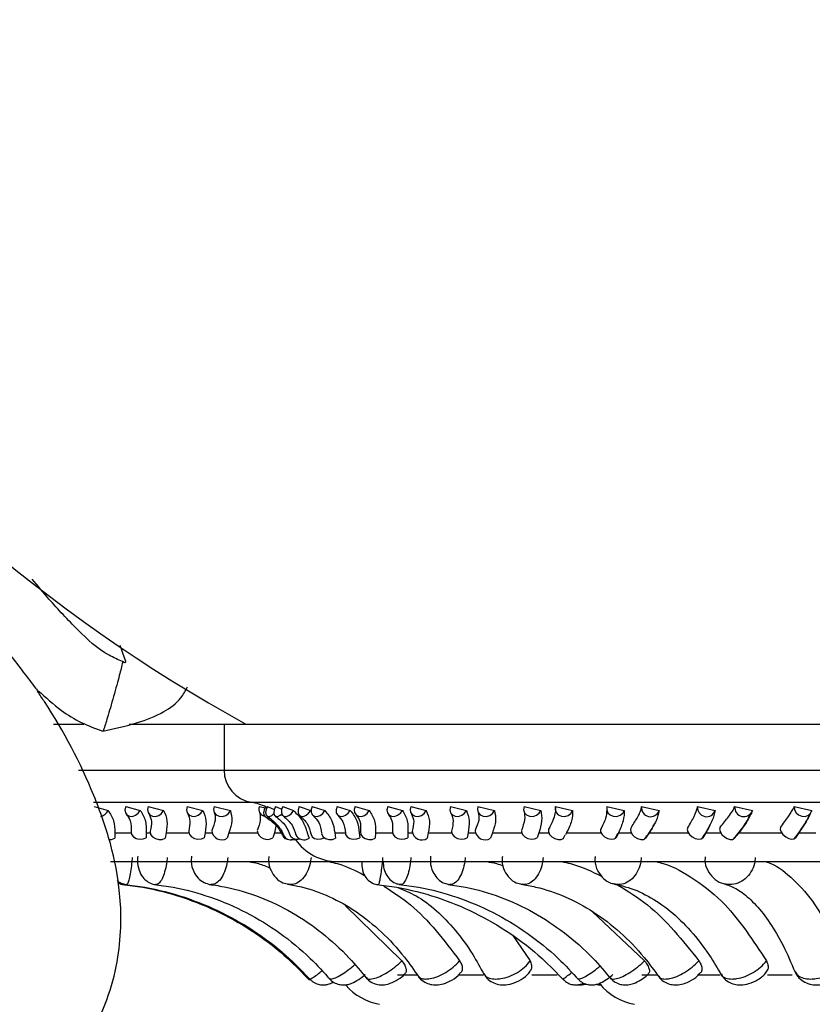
# Model space of a CAD drawing. Header units: millimetres. Extents: x 69 to 135, y 39 to 174.
# Tile 143 of 199: x 94.15 to 96.34, y 118.09 to 120.82. Entities that reach past the tile are written whole.
import ezdxf

# ---------------------------------------------------------------- set-up
doc = ezdxf.new("R2010")
doc.units = ezdxf.units.MM
doc.styles.add('SLDTEXTSTYLE0', font='TXT', dxfattribs={"width": 0.75})
doc.dimstyles.new('SLDDIMSTYLE0', dxfattribs={"dimtxt": 3.5, "dimasz": 3.302, "dimexe": 0, "dimexo": 0.0625, "dimgap": 0.875, "dimtad": 1, "dimdec": 0, "dimlfac": 20, "dimrnd": 1e-09, "dimzin": 12, "dimdsep": 46, "dimtxsty": 'SLDTEXTSTYLE0', "dimsah": 1, "dimcen": 0.09, "dimadec": 0, "dimazin": 3, "dimtfac": 1, "dimtdec": 0, "dimtofl": 0, "dimtmove": 0, "dimatfit": 3, "dimfxl": 0, "dimfrac": 2, "dimtolj": 1, "dimtzin": 12, "dimarcsym": 0})
doc.dimstyles.new('SLDDIMSTYLE1', dxfattribs={"dimtxt": 3.5, "dimasz": 3.302, "dimexe": 0, "dimexo": 0.0625, "dimgap": 0.875, "dimtad": 1, "dimdec": 0, "dimlfac": 20, "dimrnd": 1e-09, "dimzin": 12, "dimdsep": 46, "dimtxsty": 'SLDTEXTSTYLE0', "dimsah": 1, "dimcen": 0.09, "dimadec": 0, "dimazin": 3, "dimtfac": 1, "dimtdec": 0, "dimtmove": 0, "dimatfit": 0, "dimfxl": 0, "dimfrac": 2, "dimtolj": 1, "dimtzin": 12, "dimarcsym": 0})

# ---------------------------------------------------------------- blocks, each defined once
blk = doc.blocks.new('_D')
at = {"color": 7, "linetype": 'Continuous', "lineweight": 18}
for p, q in [((93.4827, 173.872), (135.2794, 173.872)), ((134.2794, 105.8002), (134.2794, 173.872)), ((90.7452, 105.8002), (135.2794, 105.8002))]:
    blk.add_line(p, q, dxfattribs=at)
for points in [[(134.2794, 173.872), (133.7714, 170.57), (134.7874, 170.57)], [(134.2794, 105.8002), (134.7874, 109.1022), (133.7714, 109.1022)]]:
    blk.add_solid(points, dxfattribs=at)
at = {"color": 7, "linetype": 'Continuous', "lineweight": 18, "insert": (129.7677, 135.8804), "char_height": 3.5, "attachment_point": 1, "rotation": 90, "style": 'SLDTEXTSTYLE0'}
blk.add_mtext('1361', dxfattribs=at)
blk = doc.blocks.new('_D_1')
at = {"color": 7, "linetype": 'Continuous', "lineweight": 18}
for p, q in [((92.2732, 128.1922), (124.4905, 128.1922)), ((123.4905, 128.1922), (123.4905, 105.8002)), ((90.7452, 105.8002), (124.4905, 105.8002))]:
    blk.add_line(p, q, dxfattribs=at)
for points in [[(123.4905, 128.1922), (122.9825, 124.8902), (123.9985, 124.8902)], [(123.4905, 105.8002), (123.9985, 109.1022), (122.9825, 109.1022)]]:
    blk.add_solid(points, dxfattribs=at)
at = {"color": 7, "linetype": 'Continuous', "lineweight": 18, "insert": (118.9788, 114.9028), "char_height": 3.5, "attachment_point": 1, "rotation": 90, "style": 'SLDTEXTSTYLE0'}
blk.add_mtext('448', dxfattribs=at)

msp = doc.modelspace()

# ---------------------------------------------------------------- linework, layer by layer
at = {"color": 7, "linetype": 'Continuous', "lineweight": 25}
for p, q in [((94.24033, 118.86784), (94.32458, 118.86784)), ((94.44979, 118.86784), (94.71313, 118.86784)), ((94.71313, 118.86784), (94.71313, 118.7399)), ((94.71313, 118.86784), (98.08879, 118.86784)), ((94.35303, 118.63939), (94.39175, 118.62811)), ((94.44066, 118.63894), (94.48077, 118.62869)), ((94.50285, 118.63939), (94.54531, 118.62811)), ((94.61049, 118.63894), (94.65411, 118.62869)), ((94.68516, 118.63939), (94.73052, 118.62811)), ((94.81071, 118.63894), (94.82655, 118.63543)), ((94.82809, 118.63894), (94.83199, 118.63693)), ((94.83301, 118.63939), (94.85174, 118.63062)), ((94.85509, 118.63894), (94.87284, 118.63194)), ((94.87562, 118.63939), (94.90538, 118.62811)), ((94.92146, 118.63894), (94.95295, 118.62869)), ((94.95722, 118.63939), (94.99205, 118.62811)), ((95.02592, 118.63894), (95.06231, 118.62869)), ((95.0762, 118.63939), (95.11543, 118.62811)), ((95.16643, 118.63894), (95.20702, 118.62869)), ((95.23026, 118.63939), (95.27313, 118.62811)), ((95.34026, 118.63894), (95.38426, 118.62869)), ((95.41639, 118.63939), (95.46206, 118.62811)), ((95.54402, 118.63894), (95.59057, 118.62869)), ((95.63097, 118.63939), (95.67855, 118.62811)), ((95.77374, 118.63894), (95.82194, 118.62869)), ((95.86982, 118.63939), (95.91839, 118.62811)), ((96.02496, 118.63894), (96.07387, 118.62869)), ((96.1283, 118.63939), (96.17691, 118.62811)), ((96.29279, 118.63894), (96.34146, 118.62869)), ((94.85762, 118.58913), (94.85262, 118.56671)), ((94.40996, 118.56671), (94.45537, 118.56671)), ((94.40996, 118.56671), (94.41007, 118.55132)), ((94.49721, 118.56671), (94.49706, 118.5528)), ((94.49721, 118.56671), (94.50812, 118.56671)), ((94.55245, 118.56671), (94.54986, 118.55132)), ((94.55245, 118.56671), (94.61522, 118.56671)), ((94.6602, 118.56671), (94.65795, 118.5528)), ((94.6602, 118.56671), (94.67925, 118.56671)), ((94.72646, 118.56671), (94.72123, 118.55132)), ((94.72646, 118.56671), (94.80538, 118.56671)), ((94.85262, 118.56671), (94.84831, 118.5528)), ((94.85262, 118.56671), (94.87579, 118.56671)), ((94.90789, 118.54878), (94.90991, 118.54888)), ((94.94321, 118.56671), (94.94833, 118.55132)), ((95.01966, 118.56671), (95.04769, 118.56671)), ((95.01966, 118.56671), (95.02212, 118.55132)), ((95.08756, 118.56671), (95.08926, 118.5528)), ((95.13227, 118.56671), (95.13204, 118.55132)), ((95.13227, 118.56671), (95.17991, 118.56671)), ((95.22219, 118.56671), (95.22177, 118.5528)), ((95.22219, 118.56671), (95.23413, 118.56671)), ((95.27887, 118.56671), (95.27594, 118.55132)), ((95.27887, 118.56671), (95.34373, 118.56671)), ((95.38904, 118.56671), (95.38653, 118.5528)), ((95.38904, 118.56671), (95.40908, 118.56671)), ((95.4566, 118.56671), (95.45103, 118.55132)), ((95.4566, 118.56671), (95.53742, 118.56671)), ((95.58488, 118.56671), (95.58032, 118.5528)), ((95.58488, 118.56671), (95.61263, 118.56671)), ((95.65221, 118.55006), (95.65814, 118.56118)), ((95.66199, 118.56671), (95.65887, 118.56078)), ((95.66199, 118.56671), (95.75721, 118.56671)), ((95.79787, 118.55156), (95.80417, 118.56513)), ((95.80589, 118.56671), (95.79937, 118.5528)), ((95.80589, 118.56671), (95.8408, 118.56671)), ((95.89106, 118.56671), (95.88059, 118.55132)), ((95.89106, 118.56671), (95.99882, 118.56671)), ((96.04777, 118.56671), (96.03942, 118.5528)), ((96.04777, 118.56671), (96.08917, 118.56671)), ((96.13933, 118.56671), (96.1267, 118.55132)), ((96.13933, 118.56671), (96.25753, 118.56671)), ((96.30581, 118.56671), (96.29579, 118.5528)), ((96.30581, 118.56671), (96.35289, 118.56671)), ((94.39788, 118.48655), (95.02856, 118.48655)), ((95.02856, 118.48655), (98.7277, 118.48655)), ((95.04813, 118.36495), (95.20556, 118.21186)), ((95.73322, 118.34863), (95.87825, 118.21186)), ((95.51276, 118.28169), (95.56082, 118.21186)), ((95.19373, 118.17274), (95.2479, 118.17274)), ((95.36076, 118.17274), (95.43133, 118.17274)), ((95.56598, 118.17274), (95.63623, 118.17274)), ((95.87064, 118.17274), (95.91475, 118.17274)), ((96.02503, 118.17274), (96.08761, 118.17274)), ((96.21841, 118.17274), (96.28693, 118.17274)), ((95.70495, 118.14563), (95.72251, 118.14658))]:
    msp.add_line(p, q, dxfattribs=at)
at = {"color": 1, "linetype": 'Continuous', "lineweight": 25}
for p, q in [((94.30977, 118.7399), (94.71313, 118.7399)), ((94.71313, 118.7399), (98.08879, 118.7399)), ((94.35101, 118.65112), (94.78837, 118.65112)), ((94.78837, 118.65112), (98.04672, 118.65112))]:
    msp.add_line(p, q, dxfattribs=at)
at = {"color": 7, "linetype": 'Continuous', "lineweight": 25, "flags": 128}
for points in [[(94.42414, 119.08616), (94.43635, 119.05201), (94.43943, 119.04194), (94.43955, 119.0394), (94.43931, 119.03864), (94.43913, 119.03837), (94.4389, 119.03817), (94.43864, 119.03804), (94.43835, 119.03797), (94.43766, 119.03799), (94.43596, 119.0386), (94.43181, 119.04112), (94.43181, 119.04112)], [(94.44066, 118.63894), (94.43838, 118.63027), (94.43946, 118.62217), (94.44375, 118.61585), (94.45061, 118.61227), (94.45899, 118.61196), (94.46765, 118.61497), (94.47529, 118.62084), (94.48077, 118.62869)], [(94.50285, 118.63939), (94.50084, 118.63069), (94.50232, 118.6225), (94.50707, 118.61604), (94.51438, 118.61227), (94.52317, 118.61176), (94.53211, 118.61458), (94.53988, 118.62032), (94.54531, 118.62811)], [(94.61049, 118.63894), (94.60874, 118.63027), (94.61054, 118.62217), (94.61561, 118.61585), (94.62321, 118.61227), (94.63218, 118.61196), (94.64119, 118.61497), (94.64889, 118.62084), (94.65411, 118.62869)], [(94.68516, 118.63939), (94.68368, 118.63069), (94.68583, 118.6225), (94.69128, 118.61604), (94.69923, 118.61227), (94.70848, 118.61176), (94.71766, 118.61458), (94.72539, 118.62032), (94.73052, 118.62811)], [(94.82809, 118.63894), (94.82426, 118.63027), (94.82252, 118.62217), (94.82313, 118.61585), (94.8256, 118.6125)], [(94.83301, 118.63939), (94.82938, 118.63069), (94.82813, 118.6225), (94.82943, 118.61604), (94.83309, 118.61227), (94.83856, 118.61176), (94.84504, 118.61458), (94.85084, 118.61955)], [(94.85509, 118.63894), (94.85156, 118.63027), (94.85054, 118.62217), (94.85217, 118.61585), (94.8562, 118.61227), (94.86203, 118.61196), (94.86879, 118.61497), (94.87288, 118.6182)], [(94.87562, 118.63939), (94.87233, 118.63069), (94.87178, 118.6225), (94.87405, 118.61604), (94.8788, 118.61227), (94.88533, 118.61176), (94.89266, 118.61458), (94.89969, 118.62032), (94.90538, 118.62811)], [(94.92146, 118.63894), (94.91832, 118.63027), (94.91803, 118.62217), (94.92063, 118.61585), (94.92574, 118.61227), (94.93259, 118.61196), (94.94015, 118.61497), (94.9473, 118.62084), (94.95295, 118.62869)], [(94.95722, 118.63939), (94.95432, 118.63069), (94.95448, 118.6225), (94.95768, 118.61604), (94.96343, 118.61227), (94.97088, 118.61176), (94.97892, 118.61458), (94.98635, 118.62032), (94.99205, 118.62811)], [(95.02592, 118.63894), (95.02321, 118.63027), (95.02366, 118.62217), (95.0272, 118.61585), (95.03329, 118.61227), (95.04102, 118.61196), (95.04924, 118.61497), (95.05671, 118.62084), (95.06231, 118.62869)], [(95.0762, 118.63939), (95.07376, 118.63069), (95.07463, 118.6225), (95.07869, 118.61604), (95.08533, 118.61227), (95.09356, 118.61176), (95.10216, 118.61458), (95.10983, 118.62032), (95.11543, 118.62811)], [(95.16643, 118.63894), (95.16421, 118.63027), (95.16539, 118.62217), (95.16979, 118.61585), (95.17674, 118.61227), (95.18521, 118.61196), (95.19392, 118.61497), (95.20158, 118.62084), (95.20702, 118.62869)], [(95.23026, 118.63939), (95.22831, 118.63069), (95.22987, 118.6225), (95.23472, 118.61604), (95.24212, 118.61227), (95.25097, 118.61176), (95.25995, 118.61458), (95.26772, 118.62032), (95.27313, 118.62811)], [(95.34026, 118.63894), (95.33857, 118.63027), (95.34046, 118.62217), (95.34563, 118.61585), (95.35331, 118.61227), (95.36234, 118.61196), (95.37138, 118.61497), (95.37907, 118.62084), (95.38426, 118.62869)], [(95.41639, 118.63939), (95.41498, 118.63069), (95.4172, 118.6225), (95.42274, 118.61604), (95.43075, 118.61227), (95.44005, 118.61176), (95.44925, 118.61458), (95.45697, 118.62032), (95.46206, 118.62811)], [(95.54402, 118.63894), (95.5429, 118.63027), (95.54546, 118.62217), (95.5513, 118.61585), (95.55955, 118.61227), (95.56898, 118.61196), (95.57817, 118.61497), (95.58575, 118.62084), (95.59057, 118.62869)], [(95.63097, 118.63939), (95.63012, 118.63069), (95.63297, 118.6225), (95.63909, 118.61604), (95.64756, 118.61227), (95.65713, 118.61176), (95.66635, 118.61458), (95.67387, 118.62032), (95.67855, 118.62811)], [(95.77374, 118.63894), (95.77322, 118.63027), (95.77639, 118.62217), (95.7828, 118.61585), (95.79147, 118.61227), (95.8011, 118.61196), (95.81027, 118.61497), (95.81758, 118.62084), (95.82194, 118.62869)], [(96.29279, 118.63894), (96.29346, 118.63027), (96.29768, 118.62217), (96.30482, 118.61585), (96.31382, 118.61227), (96.32331, 118.61196), (96.33188, 118.61497), (96.33825, 118.62084), (96.34146, 118.62869)], [(95.61568, 118.58237), (95.61194, 118.57685), (95.6117, 118.56977), (95.61501, 118.56221), (95.62135, 118.55534), (95.62975, 118.55024), (95.63889, 118.54768), (95.64738, 118.54806), (95.6539, 118.55132)], [(95.75889, 118.58088), (95.75583, 118.57555), (95.75635, 118.56885), (95.76036, 118.56182), (95.76726, 118.55555), (95.77597, 118.551), (95.78514, 118.54888), (95.79337, 118.54951), (95.79937, 118.5528)], [(95.84154, 118.58237), (95.83884, 118.57685), (95.83956, 118.56977), (95.84358, 118.56221), (95.85028, 118.55534), (95.85863, 118.55024), (95.86734, 118.54768), (95.87506, 118.54806), (95.88059, 118.55132)], [(95.99815, 118.58088), (95.99618, 118.57555), (95.9977, 118.56885), (96.00245, 118.56182), (96.00971, 118.55555), (96.01835, 118.551), (96.02705, 118.54888), (96.03445, 118.54951), (96.03942, 118.5528)], [(96.08758, 118.58237), (96.08597, 118.57685), (96.08762, 118.56977), (96.09228, 118.56221), (96.09921, 118.55534), (96.10736, 118.55024), (96.11546, 118.54768), (96.12225, 118.54806), (96.1267, 118.55132)], [(96.25453, 118.58088), (96.25371, 118.57555), (96.25618, 118.56885), (96.26158, 118.56182), (96.26906, 118.55555), (96.27748, 118.551), (96.28553, 118.54888), (96.29196, 118.54951), (96.29579, 118.5528)], [(94.39406, 118.54749), (94.40137, 118.54806), (94.41007, 118.55132)], [(94.45534, 118.56822), (94.45667, 118.56182), (94.46161, 118.55555), (94.46943, 118.551), (94.47893, 118.54888), (94.48864, 118.54951), (94.49706, 118.5528)], [(94.50799, 118.5706), (94.50793, 118.56977), (94.50954, 118.56221), (94.51471, 118.55534), (94.52265, 118.55024), (94.53214, 118.54768), (94.5417, 118.54806), (94.54986, 118.55132)], [(94.61498, 118.57036), (94.61495, 118.56885), (94.61717, 118.56182), (94.62285, 118.55555), (94.63113, 118.551), (94.64072, 118.54888), (94.65015, 118.54951), (94.65795, 118.5528)], [(94.89817, 118.5475), (94.90502, 118.54806), (94.90959, 118.54934)], [(94.90415, 118.54789), (94.90562, 118.54768), (94.91084, 118.54754)], [(94.95398, 118.562), (94.95402, 118.56182), (94.9573, 118.55555), (94.96386, 118.551), (94.97269, 118.54888), (94.98242, 118.54951), (94.99063, 118.55232)], [(94.98303, 118.56479), (94.98346, 118.56221), (94.98722, 118.55534), (94.99419, 118.55024), (95.00329, 118.54768), (95.0131, 118.54806), (95.02212, 118.55132)], [(95.04914, 118.56548), (95.04986, 118.56182), (95.05406, 118.55555), (95.06136, 118.551), (95.07062, 118.54888), (95.08043, 118.54951), (95.08926, 118.5528)], [(95.0912, 118.56883), (95.09215, 118.56221), (95.09671, 118.55534), (95.10426, 118.55024), (95.11364, 118.54768), (95.12341, 118.54806), (95.13204, 118.55132)], [(95.17988, 118.56867), (95.18129, 118.56182), (95.18633, 118.55555), (95.19421, 118.551), (95.20374, 118.54888), (95.21342, 118.54951), (95.22177, 118.5528)], [(95.34344, 118.57062), (95.34343, 118.56885), (95.34575, 118.56182), (95.35152, 118.55555), (95.35985, 118.551), (95.36944, 118.54888), (95.37882, 118.54951), (95.38653, 118.5528)], [(95.53661, 118.57238), (95.53683, 118.56885), (95.54004, 118.56182), (95.54643, 118.55555), (95.55503, 118.551), (95.56451, 118.54888), (95.57339, 118.54951), (95.58032, 118.5528)]]:
    msp.add_lwpolyline(points, dxfattribs=at)
at = {"color": 7, "linetype": 'Continuous', "lineweight": 25}
for centre, radius, start, end in [((99.7409, 122.56759), 7.59022, 179.99844, 226.837281), ((96.88179, 122.70561), 4.37867, 192.10164, 241.2195), ((99.74057, 122.56744), 7.44673, 186.656437, 228.025987), ((94.80313, 118.7399), 0.09, 180, 260.56308), ((94.36437, 118.64179), 0.03061, 284.13865, 333.44825), ((94.76385, 118.50361), 0.14954, 63.9821, 80.56308), ((94.82991, 118.63221), 0.02034, 160.68567, 259.90298), ((95.89464, 118.63606), 0.02504, 172.37586, 341.4753), ((96.04994, 118.63631), 0.02511, 173.98683, 342.34999), ((96.15322, 118.63639), 0.0251, 173.1479, 340.72416), ((94.70643, 118.57478), 0.02774, 184.34626, 302.24125), ((94.83286, 118.57688), 0.02861, 189.44847, 302.67935), ((94.88862, 118.56239), 0.01338, 207.87674, 267.57426), ((94.89779, 118.56944), 0.02239, 214.43714, 297.0248), ((94.91486, 118.57062), 0.02214, 213.11469, 288.80419), ((95.02856, 118.63064), 0.1441, 214.56906, 270), ((94.93415, 118.57172), 0.02484, 206.90641, 304.81026), ((95.26089, 118.57383), 0.02708, 186.22498, 303.76546), ((95.43629, 118.57491), 0.02782, 184.13365, 302.01477), ((95.17209, 118.24955), 0.16087, 220.88949, 259.95841), ((95.87842, 118.24955), 0.16087, 218.81189, 259.95841)]:
    msp.add_arc(centre, radius, start, end, dxfattribs=at)
for points, knots in [([(93.77245, 119.5793), (93.77234, 119.57481), (93.77211, 119.56541), (93.77397, 119.54096), (93.78289, 119.51026), (93.8074, 119.467), (93.84921, 119.41748), (93.91518, 119.3362), (93.9872, 119.24023), (94.06642, 119.1321), (94.12699, 119.05088), (94.16877, 118.99601), (94.18798, 118.97101), (94.19469, 118.96218), (94.19669, 118.95948), (94.1968, 118.95926), (94.19682, 118.95921)], [0, 0, 0, 0, 0.03760888, 0.07870658, 0.1163161, 0.16349903, 0.26141546, 0.35996203, 0.55891256, 0.71036598, 0.86210525, 0.9380512, 0.97621041, 0.98957153, 0.99798025, 1, 1, 1, 1]), ([(94.4318, 119.04112), (94.41907, 119.04652), (94.37191, 119.06653), (94.30552, 119.13007), (94.23681, 119.20246), (94.19666, 119.25115), (94.18129, 119.26979)], [0, 0, 0, 0, 0.1207112, 0.4474502, 0.7884919, 1, 1, 1, 1]), ([(94.43178, 119.04112), (94.43179, 119.04036), (94.43181, 119.03864), (94.42847, 119.02447), (94.42284, 119.00265), (94.41563, 118.97592), (94.40691, 118.94461), (94.39792, 118.91327), (94.39005, 118.88664), (94.38325, 118.86447), (94.37899, 118.85177), (94.37708, 118.84681), (94.37722, 118.84814), (94.37723, 118.84817)], [0, 0, 0, 0, 0.0901249, 0.2041823, 0.2944336, 0.3940488, 0.4991121, 0.6041759, 0.7037906, 0.7940428, 0.9081009, 0.9982242, 1, 1, 1, 1]), ([(94.1891, 117.82449), (94.21608, 117.84843), (94.27642, 117.90199), (94.34496, 118.00275), (94.39495, 118.11269), (94.42053, 118.21751), (94.42886, 118.3122), (94.42422, 118.41812), (94.40126, 118.53769), (94.33694, 118.71861), (94.26372, 118.85827), (94.20239, 118.94911), (94.19596, 118.95864)], [0, 0, 0, 0, 0.08594818, 0.19228501, 0.28809677, 0.37333332, 0.44872938, 0.5144915, 0.62613209, 0.7380669, 0.97253691, 1, 1, 1, 1]), ([(94.19816, 118.96031), (94.21906, 118.94144), (94.25573, 118.90833), (94.31636, 118.87026), (94.35678, 118.85554), (94.37721, 118.84809)], [0, 0, 0, 0, 0.395947, 0.6946364, 1, 1, 1, 1]), ([(94.37723, 118.84809), (94.40952, 118.85517), (94.46748, 118.86788), (94.54178, 118.89655), (94.59107, 118.93192), (94.60635, 118.96072), (94.61202, 118.97139)], [0, 0, 0, 0, 0.36037164, 0.64688439, 0.86908235, 1, 1, 1, 1]), ([(94.39175, 118.62811), (94.39777, 118.61895), (94.40989, 118.60048), (94.40994, 118.57802), (94.40996, 118.56671)], [0, 0, 0, 0, 0.4960122, 1, 1, 1, 1]), ([(94.48077, 118.62869), (94.48645, 118.61933), (94.49749, 118.60116), (94.4973, 118.57796), (94.49721, 118.56671)], [0, 0, 0, 0, 0.5150496, 1, 1, 1, 1]), ([(94.54531, 118.62811), (94.54946, 118.61895), (94.55781, 118.60048), (94.55425, 118.57802), (94.55245, 118.56671)], [0, 0, 0, 0, 0.4960104, 1, 1, 1, 1]), ([(94.65411, 118.62869), (94.65793, 118.61933), (94.66534, 118.60116), (94.66188, 118.57796), (94.6602, 118.56671)], [0, 0, 0, 0, 0.5150488, 1, 1, 1, 1]), ([(94.73052, 118.62811), (94.73272, 118.61895), (94.73715, 118.60048), (94.73004, 118.57802), (94.72646, 118.56671)], [0, 0, 0, 0, 0.4960109, 1, 1, 1, 1]), ([(94.90538, 118.62811), (94.91456, 118.61895), (94.93306, 118.60048), (94.93981, 118.57802), (94.94321, 118.56671)], [0, 0, 0, 0, 0.4960101, 1, 1, 1, 1]), ([(94.99205, 118.62811), (94.99961, 118.61895), (95.01484, 118.60048), (95.01804, 118.57802), (95.01966, 118.56671)], [0, 0, 0, 0, 0.4960037, 1, 1, 1, 1]), ([(95.06231, 118.62869), (95.06955, 118.61933), (95.08359, 118.60116), (95.08627, 118.57796), (95.08756, 118.56671)], [0, 0, 0, 0, 0.5150502, 1, 1, 1, 1]), ([(95.11543, 118.62811), (95.12122, 118.61895), (95.13289, 118.60048), (95.13248, 118.57802), (95.13227, 118.56671)], [0, 0, 0, 0, 0.4960081, 1, 1, 1, 1]), ([(95.20702, 118.62869), (95.21248, 118.61933), (95.22308, 118.60116), (95.22248, 118.57796), (95.22219, 118.56671)], [0, 0, 0, 0, 0.5150563, 1, 1, 1, 1]), ([(95.27313, 118.62811), (95.27703, 118.61895), (95.28491, 118.60048), (95.28089, 118.57802), (95.27887, 118.56671)], [0, 0, 0, 0, 0.4960083, 1, 1, 1, 1]), ([(95.38426, 118.62869), (95.38784, 118.61933), (95.39478, 118.60116), (95.39092, 118.57796), (95.38904, 118.56671)], [0, 0, 0, 0, 0.5150442, 1, 1, 1, 1]), ([(95.46206, 118.62811), (95.464, 118.61895), (95.46793, 118.60048), (95.4604, 118.57802), (95.4566, 118.56671)], [0, 0, 0, 0, 0.4960109, 1, 1, 1, 1]), ([(95.59057, 118.62869), (95.5922, 118.61933), (95.59536, 118.60116), (95.5883, 118.57796), (95.58488, 118.56671)], [0, 0, 0, 0, 0.5150631, 1, 1, 1, 1]), ([(95.61568, 118.58237), (95.6204, 118.59207), (95.62802, 118.60772), (95.63281, 118.62672), (95.63159, 118.63513), (95.63097, 118.63939)], [0, 0, 0, 0, 0.4459211, 0.7192372, 1, 1, 1, 1]), ([(95.67855, 118.62811), (95.6785, 118.61895), (95.67841, 118.60048), (95.66749, 118.57802), (95.66199, 118.56671)], [0, 0, 0, 0, 0.4960195, 1, 1, 1, 1]), ([(95.77331, 118.62969), (95.77291, 118.62228), (95.77208, 118.60714), (95.76118, 118.58519), (95.75562, 118.57398)], [0, 0, 0, 0, 0.489482, 1, 1, 1, 1]), ([(95.82194, 118.62869), (95.82159, 118.61933), (95.8209, 118.60116), (95.81079, 118.57796), (95.80589, 118.56671)], [0, 0, 0, 0, 0.5150406, 1, 1, 1, 1]), ([(95.84154, 118.58237), (95.848, 118.59207), (95.85842, 118.60772), (95.86766, 118.62672), (95.8691, 118.63513), (95.86982, 118.63939)], [0, 0, 0, 0, 0.4459317, 0.7192385, 1, 1, 1, 1]), ([(95.91839, 118.62811), (95.91635, 118.61895), (95.91224, 118.60048), (95.89815, 118.57802), (95.89106, 118.56671)], [0, 0, 0, 0, 0.4960087, 1, 1, 1, 1]), ([(95.99815, 118.58088), (96.00437, 118.59151), (96.01684, 118.6128), (96.02372, 118.63078), (96.02485, 118.63816), (96.02496, 118.63894)], [0, 0, 0, 0, 0.4711064, 0.9438955, 1, 1, 1, 1]), ([(96.07387, 118.62869), (96.07154, 118.61933), (96.06702, 118.60116), (96.05406, 118.57796), (96.04777, 118.56671)], [0, 0, 0, 0, 0.5150503, 1, 1, 1, 1]), ([(96.08758, 118.58237), (96.09565, 118.59207), (96.10867, 118.60772), (96.12218, 118.62672), (96.12624, 118.63513), (96.1283, 118.63939)], [0, 0, 0, 0, 0.4459341, 0.7192415, 1, 1, 1, 1]), ([(96.17691, 118.62811), (96.17292, 118.61895), (96.16486, 118.60048), (96.14789, 118.57802), (96.13933, 118.56671)], [0, 0, 0, 0, 0.4960248, 1, 1, 1, 1]), ([(96.25453, 118.58088), (96.26228, 118.59151), (96.27781, 118.6128), (96.28891, 118.63078), (96.29242, 118.63816), (96.29279, 118.63894)], [0, 0, 0, 0, 0.4710913, 0.943874, 1, 1, 1, 1]), ([(96.34146, 118.62869), (96.3372, 118.61933), (96.32893, 118.60116), (96.31336, 118.57796), (96.30581, 118.56671)], [0, 0, 0, 0, 0.5150451, 1, 1, 1, 1]), ([(94.44308, 118.61648), (94.44683, 118.61134), (94.45558, 118.59935), (94.45543, 118.57962), (94.45535, 118.56835)], [0, 0, 0, 0, 0.4289169, 1, 1, 1, 1]), ([(94.505, 118.61812), (94.50806, 118.61175), (94.51435, 118.59868), (94.51017, 118.58036), (94.50804, 118.57097)], [0, 0, 0, 0, 0.4872989, 1, 1, 1, 1]), ([(94.61215, 118.61944), (94.61496, 118.61313), (94.6207, 118.60019), (94.61693, 118.58068), (94.615, 118.57068)], [0, 0, 0, 0, 0.4881204, 1, 1, 1, 1]), ([(94.68584, 118.62246), (94.68742, 118.6159), (94.69067, 118.6024), (94.68284, 118.58298), (94.67881, 118.573)], [0, 0, 0, 0, 0.4863896, 1, 1, 1, 1]), ([(94.81106, 118.62404), (94.81248, 118.61735), (94.8154, 118.60366), (94.8083, 118.58302), (94.80467, 118.57245)], [0, 0, 0, 0, 0.4880306, 1, 1, 1, 1]), ([(94.82574, 118.61242), (94.83692, 118.60449), (94.85957, 118.58843), (94.87097, 118.56707), (94.87674, 118.55624)], [0, 0, 0, 0, 0.4933373, 1, 1, 1, 1]), ([(94.8324, 118.61264), (94.84429, 118.60349), (94.86575, 118.58697), (94.87507, 118.56624), (94.87922, 118.55701)], [0, 0, 0, 0, 0.5544151, 1, 1, 1, 1]), ([(94.85481, 118.61299), (94.86545, 118.60432), (94.88461, 118.58869), (94.89264, 118.568), (94.89622, 118.5588)], [0, 0, 0, 0, 0.5550753, 1, 1, 1, 1]), ([(94.87671, 118.61336), (94.88601, 118.60512), (94.90365, 118.58949), (94.90926, 118.57002), (94.91191, 118.56082)], [0, 0, 0, 0, 0.5275992, 1, 1, 1, 1]), ([(94.92272, 118.61382), (94.9303, 118.60685), (94.94618, 118.59227), (94.95128, 118.57254), (94.95394, 118.56224)], [0, 0, 0, 0, 0.4777107, 1, 1, 1, 1]), ([(94.95939, 118.61441), (94.96533, 118.60834), (94.97918, 118.59418), (94.98162, 118.57564), (94.98301, 118.56504)], [0, 0, 0, 0, 0.42836463, 1, 1, 1, 1]), ([(95.0281, 118.61501), (95.03332, 118.60932), (95.04549, 118.59604), (95.0478, 118.57676), (95.04913, 118.56574)], [0, 0, 0, 0, 0.4288466, 1, 1, 1, 1]), ([(95.07879, 118.61593), (95.08282, 118.61062), (95.09222, 118.59822), (95.09156, 118.57938), (95.09118, 118.5686)], [0, 0, 0, 0, 0.4283319, 1, 1, 1, 1]), ([(95.16885, 118.61674), (95.1724, 118.61167), (95.18068, 118.59985), (95.18017, 118.58001), (95.17988, 118.56868)], [0, 0, 0, 0, 0.4289463, 1, 1, 1, 1]), ([(95.23225, 118.61856), (95.23512, 118.61219), (95.241, 118.59913), (95.23639, 118.58071), (95.23402, 118.57126)], [0, 0, 0, 0, 0.487138, 1, 1, 1, 1]), ([(95.34176, 118.61993), (95.34439, 118.6136), (95.34978, 118.60062), (95.34561, 118.58099), (95.34347, 118.57093)], [0, 0, 0, 0, 0.4880452, 1, 1, 1, 1]), ([(95.41689, 118.62312), (95.41829, 118.61649), (95.42116, 118.60287), (95.41285, 118.58327), (95.40859, 118.57321)], [0, 0, 0, 0, 0.4863779, 1, 1, 1, 1]), ([(95.54423, 118.62468), (95.54547, 118.61792), (95.548, 118.60408), (95.54048, 118.58329), (95.53664, 118.57264)], [0, 0, 0, 0, 0.4881174, 1, 1, 1, 1]), ([(96.12436, 118.54903), (96.13515, 118.56208), (96.15687, 118.58832), (96.16721, 118.60887), (96.17241, 118.6192)], [0, 0, 0, 0, 0.496973, 1, 1, 1, 1]), ([(96.29386, 118.55054), (96.30334, 118.56372), (96.32233, 118.59013), (96.33229, 118.60974), (96.33728, 118.61956)], [0, 0, 0, 0, 0.4989621, 1, 1, 1, 1]), ([(95.87839, 118.54949), (95.88698, 118.56072), (95.89814, 118.57529), (95.90399, 118.58911), (95.90534, 118.59229)], [0, 0, 0, 0, 0.7704725, 1, 1, 1, 1]), ([(96.03753, 118.551), (96.04563, 118.56305), (96.05462, 118.57643), (96.05933, 118.58842), (96.0598, 118.58961)], [0, 0, 0, 0, 0.9009101, 1, 1, 1, 1]), ([(94.47364, 118.50163), (94.4733, 118.49735), (94.47221, 118.48395), (94.47582, 118.46398), (94.48589, 118.44324), (94.50175, 118.42968), (94.51519, 118.4232), (94.52254, 118.42342), (94.52353, 118.42345)], [0, 0, 0, 0, 0.1205221, 0.3769013, 0.5963659, 0.7903599, 0.9718943, 1, 1, 1, 1]), ([(94.6227, 118.50137), (94.62221, 118.49631), (94.62081, 118.48178), (94.62706, 118.46044), (94.63975, 118.44079), (94.65641, 118.42758), (94.66955, 118.42475), (94.67581, 118.42341)], [0, 0, 0, 0, 0.1419002, 0.4079728, 0.6187804, 0.8184181, 1, 1, 1, 1]), ([(94.83692, 118.50094), (94.83643, 118.49681), (94.83483, 118.48341), (94.84156, 118.46185), (94.85566, 118.44097), (94.87365, 118.42749), (94.8869, 118.42511), (94.89247, 118.42411)], [0, 0, 0, 0, 0.1167132, 0.3782762, 0.6162264, 0.8386394, 1, 1, 1, 1]), ([(95.28538, 118.50145), (95.2849, 118.49616), (95.28356, 118.48129), (95.28956, 118.46025), (95.3017, 118.44105), (95.31784, 118.42781), (95.33105, 118.42469), (95.33764, 118.42313)], [0, 0, 0, 0, 0.1482903, 0.4172445, 0.6151446, 0.8081945, 1, 1, 1, 1]), ([(95.48402, 118.50106), (95.48353, 118.49671), (95.48197, 118.48307), (95.48862, 118.46148), (95.50245, 118.44083), (95.52021, 118.42744), (95.53341, 118.42501), (95.53911, 118.42396)], [0, 0, 0, 0, 0.1224012, 0.3842205, 0.6178717, 0.8350626, 1, 1, 1, 1]), ([(95.74134, 118.50053), (95.74087, 118.49694), (95.73907, 118.48323), (95.74674, 118.46097), (95.76278, 118.4396), (95.78077, 118.42709), (95.79316, 118.42534), (95.79744, 118.42474)], [0, 0, 0, 0, 0.1026936, 0.3927674, 0.6393983, 0.8754047, 1, 1, 1, 1]), ([(96.04616, 118.49982), (96.04573, 118.4968), (96.04392, 118.48404), (96.0515, 118.46238), (96.0677, 118.4409), (96.08458, 118.42829), (96.09563, 118.42666), (96.09818, 118.42629)], [0, 0, 0, 0, 0.0925319, 0.3900555, 0.6586967, 0.9213153, 1, 1, 1, 1]), ([(94.78071, 118.48655), (94.78988, 118.4851), (94.81053, 118.48183), (94.83018, 118.47363), (94.8411, 118.46907)], [0, 0, 0, 0, 0.4440244, 1, 1, 1, 1]), ([(95.00309, 118.48655), (95.01087, 118.48494), (95.04499, 118.4779), (95.07742, 118.4613), (95.10245, 118.44848)], [0, 0, 0, 0, 0.22815127, 1, 1, 1, 1]), ([(95.09495, 118.48655), (95.09493, 118.48601), (95.09477, 118.481), (95.09495, 118.47451), (95.09573, 118.4653), (95.09865, 118.45395), (95.10581, 118.44067), (95.11921, 118.42922), (95.13207, 118.42315), (95.13905, 118.42336), (95.14006, 118.42339)], [0, 0, 0, 0, 0.0183824, 0.1697663, 0.2860829, 0.3957319, 0.5590366, 0.7723568, 0.9669163, 1, 1, 1, 1]), ([(95.15342, 118.48766), (95.15392, 118.4807), (95.15493, 118.46673), (95.16233, 118.44833), (95.17524, 118.43363), (95.18936, 118.425), (95.19914, 118.42413), (95.20278, 118.42381)], [0, 0, 0, 0, 0.2368239, 0.474851, 0.6793635, 0.8806555, 1, 1, 1, 1]), ([(95.4408, 118.48655), (95.44994, 118.48525), (95.46556, 118.48303), (95.48042, 118.47722), (95.48658, 118.47481)], [0, 0, 0, 0, 0.5852259, 1, 1, 1, 1]), ([(95.6486, 118.48655), (95.65677, 118.48493), (95.69508, 118.47733), (95.7315, 118.45947), (95.76015, 118.44541)], [0, 0, 0, 0, 0.2132549, 1, 1, 1, 1]), ([(95.91033, 118.48655), (95.91689, 118.48488), (95.95361, 118.47556), (96.01881, 118.43889), (96.11963, 118.35853), (96.17906, 118.26759), (96.21548, 118.21186)], [0, 0, 0, 0, 0.0561996, 0.3142387, 0.5797614, 1, 1, 1, 1]), ([(96.21435, 118.48655), (96.21903, 118.48488), (96.24517, 118.47557), (96.29159, 118.4389), (96.36338, 118.35854), (96.40569, 118.26759), (96.43162, 118.21186)], [0, 0, 0, 0, 0.0561659, 0.3142085, 0.5797297, 1, 1, 1, 1]), ([(94.417, 118.43399), (94.4205, 118.43129), (94.428, 118.42548), (94.43744, 118.42412), (94.44248, 118.4234)], [0, 0, 0, 0, 0.46588283, 1, 1, 1, 1]), ([(94.41795, 118.42893), (94.41835, 118.42862), (94.42335, 118.42461), (94.42999, 118.42377), (94.43609, 118.423)], [0, 0, 0, 0, 0.0795927, 1, 1, 1, 1]), ([(94.43128, 118.42347), (94.45008, 118.42104), (94.50628, 118.41377), (94.59806, 118.39007), (94.70331, 118.34743), (94.80144, 118.29016), (94.88402, 118.22624), (94.92978, 118.17829), (94.94941, 118.15771)], [0, 0, 0, 0, 0.09560945, 0.28587104, 0.47624386, 0.66660909, 0.85696289, 1, 1, 1, 1]), ([(94.4376, 118.42347), (94.45632, 118.42104), (94.51229, 118.41378), (94.6037, 118.39009), (94.70853, 118.34745), (94.80627, 118.29019), (94.8885, 118.22628), (94.93406, 118.17836), (94.95359, 118.15782)], [0, 0, 0, 0, 0.0956031, 0.2859159, 0.4763366, 0.6667416, 0.857124, 1, 1, 1, 1]), ([(94.51899, 118.42351), (94.53666, 118.42111), (94.58965, 118.41389), (94.67627, 118.3903), (94.77573, 118.34773), (94.86848, 118.29052), (94.94618, 118.22692), (94.9892, 118.17937), (95.00748, 118.15917)], [0, 0, 0, 0, 0.0955202, 0.2865448, 0.4776102, 0.6685126, 0.8592068, 1, 1, 1, 1]), ([(94.67179, 118.42362), (94.68745, 118.42126), (94.73478, 118.41415), (94.81232, 118.39079), (94.90163, 118.3484), (94.98496, 118.29136), (95.05429, 118.22838), (95.09265, 118.18154), (95.10867, 118.16197)], [0, 0, 0, 0, 0.095355, 0.2880471, 0.4804474, 0.6721247, 0.8630399, 1, 1, 1, 1]), ([(94.88902, 118.42383), (94.90177, 118.42158), (94.94084, 118.4147), (95.0052, 118.39188), (95.07993, 118.34992), (95.14974, 118.29338), (95.20755, 118.23135), (95.23957, 118.18542), (95.25274, 118.16654)], [0, 0, 0, 0, 0.0950982, 0.291192, 0.4855422, 0.6774133, 0.8673806, 1, 1, 1, 1]), ([(95.13524, 118.42347), (95.15407, 118.42104), (95.21036, 118.41377), (95.30228, 118.39007), (95.40768, 118.34742), (95.50596, 118.29016), (95.58867, 118.22622), (95.6345, 118.17826), (95.65417, 118.15768)], [0, 0, 0, 0, 0.0956114, 0.2858542, 0.4762098, 0.6665593, 0.8569026, 1, 1, 1, 1]), ([(95.15547, 118.41879), (95.1807, 118.4026), (95.25962, 118.35198), (95.32268, 118.26859), (95.36557, 118.21186)], [0, 0, 0, 0, 0.3197932, 1, 1, 1, 1]), ([(95.19444, 118.41445), (95.21144, 118.40779), (95.24703, 118.39383), (95.30099, 118.35352), (95.35383, 118.29881), (95.39823, 118.23785), (95.42311, 118.19238), (95.4335, 118.17338)], [0, 0, 0, 0, 0.2021398, 0.4233163, 0.6373663, 0.8484977, 1, 1, 1, 1]), ([(95.19808, 118.4235), (95.21609, 118.42108), (95.27008, 118.41385), (95.35831, 118.39022), (95.45957, 118.34763), (95.55399, 118.2904), (95.63321, 118.2267), (95.67708, 118.17902), (95.69577, 118.15871)], [0, 0, 0, 0, 0.0955484, 0.2863228, 0.4771661, 0.6679063, 0.858509, 1, 1, 1, 1]), ([(95.33355, 118.42358), (95.3498, 118.42121), (95.39879, 118.41407), (95.47899, 118.39063), (95.57127, 118.34818), (95.65735, 118.29108), (95.72911, 118.22791), (95.76881, 118.18086), (95.78548, 118.16112)], [0, 0, 0, 0, 0.0954054, 0.2875589, 0.4795558, 0.6710394, 0.8619505, 1, 1, 1, 1]), ([(95.5355, 118.42376), (95.54907, 118.42148), (95.59044, 118.41452), (95.65847, 118.39152), (95.73723, 118.34941), (95.81078, 118.29269), (95.87171, 118.23039), (95.90544, 118.18424), (95.91934, 118.16521)], [0, 0, 0, 0, 0.0951719, 0.290181, 0.4840252, 0.6760105, 0.8664212, 1, 1, 1, 1]), ([(95.79455, 118.42415), (95.80454, 118.42206), (95.83565, 118.41555), (95.88751, 118.39362), (95.9487, 118.35241), (96.00607, 118.29682), (96.05389, 118.23567), (96.08056, 118.19022), (96.09159, 118.17143)], [0, 0, 0, 0, 0.09485872, 0.29550375, 0.49069354, 0.68065195, 0.86797904, 1, 1, 1, 1]), ([(95.80322, 118.42214), (95.83139, 118.40495), (95.91583, 118.35343), (95.98332, 118.26847), (96.02829, 118.21186)], [0, 0, 0, 0, 0.3336917, 1, 1, 1, 1]), ([(96.09792, 118.42519), (96.10338, 118.4236), (96.11902, 118.41902), (96.1486, 118.4024), (96.18675, 118.36851), (96.22558, 118.31872), (96.26243, 118.25685), (96.28419, 118.20574), (96.29503, 118.18026)], [0, 0, 0, 0, 0.0946351, 0.2713517, 0.4599601, 0.6410097, 0.8210717, 1, 1, 1, 1]), ([(95.20556, 118.21186), (95.2085, 118.20767), (95.21436, 118.19929), (95.21791, 118.18784), (95.21788, 118.17958), (95.21502, 118.17713), (95.21398, 118.17624)], [0, 0, 0, 0, 0.2795759, 0.5591466, 0.8389123, 1, 1, 1, 1]), ([(95.36557, 118.21186), (95.36796, 118.20765), (95.37273, 118.19925), (95.37346, 118.18798), (95.37189, 118.18083), (95.36902, 118.17898), (95.36881, 118.17885)], [0, 0, 0, 0, 0.3246123, 0.6492282, 0.9740478, 1, 1, 1, 1]), ([(95.56082, 118.21186), (95.56246, 118.20771), (95.56575, 118.19942), (95.56511, 118.18964), (95.56184, 118.1856), (95.56087, 118.18441)], [0, 0, 0, 0, 0.41305554, 0.82610278, 1, 1, 1, 1]), ([(95.87825, 118.21186), (95.8813, 118.20767), (95.88741, 118.19929), (95.89162, 118.18781), (95.89215, 118.17921), (95.88946, 118.1766), (95.88834, 118.17551)], [0, 0, 0, 0, 0.2690886, 0.5381855, 0.8074408, 1, 1, 1, 1]), ([(96.02829, 118.21186), (96.03082, 118.20766), (96.03588, 118.19926), (96.03736, 118.18793), (96.03601, 118.18047), (96.03297, 118.17845), (96.03241, 118.17808)], [0, 0, 0, 0, 0.3099504, 0.6199183, 0.9300651, 1, 1, 1, 1]), ([(96.21548, 118.21186), (96.21731, 118.2077), (96.22097, 118.1994), (96.22068, 118.18903), (96.21729, 118.18456), (96.21603, 118.18289)], [0, 0, 0, 0, 0.38581155, 0.77164355, 1, 1, 1, 1]), ([(95.00478, 118.16314), (95.00542, 118.16213), (95.00925, 118.15617), (95.02013, 118.14982), (95.03444, 118.14506), (95.04781, 118.14461), (95.0602, 118.14697), (95.07406, 118.15249), (95.08914, 118.16152), (95.09966, 118.17027), (95.10406, 118.17394)], [0, 0, 0, 0, 0.0308356, 0.1829649, 0.3099854, 0.4237448, 0.5294818, 0.6487677, 0.8529887, 1, 1, 1, 1]), ([(95.10663, 118.16602), (95.10877, 118.16307), (95.11437, 118.15539), (95.12757, 118.14838), (95.14287, 118.14457), (95.15827, 118.14501), (95.17583, 118.1495), (95.19472, 118.15981), (95.20954, 118.16939), (95.21426, 118.17566), (95.21443, 118.17589)], [0, 0, 0, 0, 0.0868413, 0.2265595, 0.3471563, 0.4684521, 0.6035953, 0.8034721, 0.992732, 1, 1, 1, 1]), ([(95.25054, 118.17024), (95.2507, 118.16987), (95.25351, 118.16343), (95.26431, 118.15489), (95.28031, 118.14682), (95.2978, 118.1442), (95.31714, 118.14618), (95.33923, 118.15462), (95.35839, 118.16616), (95.36598, 118.17648), (95.36815, 118.17943)], [0, 0, 0, 0, 0.00860074, 0.15335608, 0.28211046, 0.40318439, 0.54060858, 0.71459729, 0.91851846, 1, 1, 1, 1]), ([(95.43263, 118.17709), (95.43515, 118.1724), (95.44074, 118.16199), (95.45588, 118.15155), (95.47393, 118.14524), (95.49464, 118.14428), (95.51865, 118.14947), (95.54223, 118.16284), (95.55747, 118.17531), (95.56121, 118.18387), (95.56134, 118.18418)], [0, 0, 0, 0, 0.1026648, 0.2280932, 0.3482043, 0.4770555, 0.6338567, 0.8155966, 0.9934421, 1, 1, 1, 1]), ([(95.69327, 118.16285), (95.69532, 118.1603), (95.70079, 118.15346), (95.7132, 118.14749), (95.72702, 118.14452), (95.73943, 118.14514), (95.75069, 118.1481), (95.76288, 118.15365), (95.77644, 118.16219), (95.78621, 118.1702), (95.79039, 118.17363)], [0, 0, 0, 0, 0.0855486, 0.2290348, 0.350386, 0.4579472, 0.5579187, 0.6712317, 0.8593665, 1, 1, 1, 1]), ([(95.7833, 118.16523), (95.78542, 118.16238), (95.79095, 118.15495), (95.8039, 118.1482), (95.81881, 118.14456), (95.83354, 118.14503), (95.84983, 118.14921), (95.86724, 118.15825), (95.88198, 118.16791), (95.88752, 118.17433), (95.88845, 118.17541)], [0, 0, 0, 0, 0.0865587, 0.2253694, 0.3467341, 0.465411, 0.5933002, 0.7826693, 0.9635148, 1, 1, 1, 1]), ([(95.91688, 118.16894), (95.91696, 118.16877), (95.91976, 118.16258), (95.93044, 118.1544), (95.94625, 118.14661), (95.96323, 118.14423), (95.98176, 118.14623), (96.00299, 118.15438), (96.02215, 118.16545), (96.02966, 118.17569), (96.0318, 118.17861)], [0, 0, 0, 0, 0.0041003, 0.1520669, 0.2818411, 0.4023131, 0.5373115, 0.7090187, 0.9171001, 1, 1, 1, 1]), ([(96.09055, 118.17524), (96.09203, 118.17221), (96.0964, 118.16326), (96.10954, 118.15322), (96.12683, 118.146), (96.14635, 118.14408), (96.16897, 118.14773), (96.19361, 118.15954), (96.21076, 118.17215), (96.21581, 118.18188), (96.21627, 118.18276)], [0, 0, 0, 0, 0.0673838, 0.1986206, 0.3200769, 0.4451413, 0.5946659, 0.7766447, 0.9798039, 1, 1, 1, 1]), ([(96.29463, 118.18361), (96.29526, 118.18141), (96.29779, 118.17248), (96.30905, 118.16044), (96.32596, 118.14963), (96.34627, 118.14441), (96.3699, 118.14498), (96.39644, 118.1535), (96.41906, 118.16882), (96.42763, 118.18371), (96.43107, 118.18971)], [0, 0, 0, 0, 0.0405497, 0.1643013, 0.2799131, 0.3982475, 0.5346656, 0.6938925, 0.8768291, 1, 1, 1, 1]), ([(94.95095, 118.16197), (94.95255, 118.15991), (94.95754, 118.15349), (94.96927, 118.14773), (94.98269, 118.14461), (94.99427, 118.145), (95.00366, 118.14726), (95.011, 118.15037), (95.01459, 118.15245), (95.01628, 118.15344)], [0, 0, 0, 0, 0.1050663, 0.3266966, 0.5078519, 0.6613738, 0.7913226, 0.9017604, 1, 1, 1, 1]), ([(95.65143, 118.16181), (95.65473, 118.15832), (95.66152, 118.15113), (95.67494, 118.14605), (95.6876, 118.14446), (95.69812, 118.14568), (95.70553, 118.14786), (95.70896, 118.14957), (95.70996, 118.15007)], [0, 0, 0, 0, 0.22046802, 0.4534778, 0.64687415, 0.80901449, 0.94434979, 1, 1, 1, 1]), ([(95.69185, 118.14532), (95.69233, 118.14521), (95.69651, 118.14432), (95.704, 118.14535), (95.71107, 118.1467), (95.71384, 118.14789), (95.71392, 118.14792)], [0, 0, 0, 0, 0.0641418, 0.5642598, 0.9872513, 1, 1, 1, 1]), ([(95.74444, 118.14679), (95.74557, 118.14639), (95.75043, 118.14467), (95.75556, 118.14492), (95.75951, 118.14512)], [0, 0, 0, 0, 0.2309239, 1, 1, 1, 1])]:
    msp.add_open_spline(points, degree=3, knots=knots, dxfattribs=at)
at = {"color": 1, "linetype": 'Continuous', "lineweight": 25}
for points, knots in [([(94.45864, 118.49779), (94.45808, 118.49218), (94.45668, 118.4782), (94.45362, 118.4572), (94.44976, 118.43804), (94.44591, 118.42615), (94.44341, 118.42205), (94.44245, 118.423), (94.44241, 118.42304)], [0, 0, 0, 0, 0.1422969, 0.3547762, 0.5670077, 0.7791813, 0.9914247, 1, 1, 1, 1]), ([(94.55553, 118.49779), (94.55492, 118.49218), (94.55339, 118.4782), (94.54858, 118.4572), (94.54135, 118.43805), (94.53298, 118.4261), (94.52678, 118.42204), (94.52385, 118.42312), (94.52355, 118.42323)], [0, 0, 0, 0, 0.1400932, 0.3492822, 0.5582296, 0.7671158, 0.9760672, 1, 1, 1, 1]), ([(94.72305, 118.49779), (94.72242, 118.49218), (94.72084, 118.4782), (94.71448, 118.45719), (94.70419, 118.43807), (94.69167, 118.42604), (94.68174, 118.42201), (94.6767, 118.42325), (94.67585, 118.42346)], [0, 0, 0, 0, 0.1376262, 0.3431299, 0.5483965, 0.7536089, 0.9588792, 1, 1, 1, 1]), ([(94.95389, 118.49779), (94.95326, 118.49218), (94.95169, 118.4782), (94.94408, 118.45719), (94.93118, 118.43808), (94.91505, 118.42598), (94.90143, 118.42196), (94.89409, 118.4234), (94.89235, 118.42375)], [0, 0, 0, 0, 0.1345755, 0.3355253, 0.5362419, 0.736902, 0.9376252, 1, 1, 1, 1]), ([(95.15235, 118.49779), (95.15181, 118.49218), (95.15045, 118.4782), (95.14785, 118.4572), (95.14486, 118.43803), (95.14218, 118.42617), (95.14059, 118.42205), (95.14008, 118.42297), (95.14007, 118.42299)], [0, 0, 0, 0, 0.1428337, 0.35610959, 0.56914398, 0.78211907, 0.99515606, 1, 1, 1, 1]), ([(95.23079, 118.49779), (95.23019, 118.49218), (95.22869, 118.4782), (95.2243, 118.4572), (95.21788, 118.43805), (95.21062, 118.42611), (95.20535, 118.42204), (95.20293, 118.42309), (95.20272, 118.42318)], [0, 0, 0, 0, 0.1406602, 0.3506923, 0.5604888, 0.7702205, 0.9800192, 1, 1, 1, 1]), ([(95.38122, 118.49779), (95.38059, 118.49218), (95.37902, 118.4782), (95.37303, 118.45719), (95.36347, 118.43806), (95.35194, 118.42605), (95.34294, 118.42202), (95.33844, 118.42321), (95.33776, 118.4234)], [0, 0, 0, 0, 0.1382817, 0.3447647, 0.5510175, 0.7571994, 0.9634534, 1, 1, 1, 1]), ([(95.59708, 118.49779), (95.59645, 118.49218), (95.59487, 118.4782), (95.58754, 118.45719), (95.57525, 118.43808), (95.55996, 118.426), (95.54726, 118.42198), (95.54051, 118.42336), (95.53904, 118.42367)], [0, 0, 0, 0, 0.1354171, 0.3376229, 0.5395997, 0.7415149, 0.9434906, 1, 1, 1, 1]), ([(95.86892, 118.49779), (95.86831, 118.49218), (95.8668, 118.47821), (95.85845, 118.45719), (95.84397, 118.4381), (95.82559, 118.42593), (95.80918, 118.42191), (95.79993, 118.42356), (95.79717, 118.42405)], [0, 0, 0, 0, 0.13154936, 0.32798194, 0.52418562, 0.72033315, 0.91653522, 1, 1, 1, 1]), ([(96.18487, 118.49779), (96.18432, 118.49219), (96.18293, 118.47821), (96.17393, 118.45718), (96.15789, 118.43812), (96.13722, 118.42586), (96.1171, 118.4218), (96.10503, 118.4238), (96.10038, 118.42457)], [0, 0, 0, 0, 0.1265727, 0.3155725, 0.5043559, 0.6930796, 0.881871, 1, 1, 1, 1]), ([(95.00503, 118.16329), (95.00598, 118.16234), (95.00774, 118.16058), (95.01606, 118.16228), (95.02865, 118.16763), (95.04691, 118.17886), (95.06345, 118.19068), (95.07252, 118.19866), (95.0753, 118.2011)], [0, 0, 0, 0, 0.1534646, 0.2834443, 0.4915017, 0.6997888, 0.9081761, 1, 1, 1, 1]), ([(95.10658, 118.16591), (95.10681, 118.16524), (95.10801, 118.16175), (95.11548, 118.1608), (95.12804, 118.16213), (95.14428, 118.16769), (95.16503, 118.1788), (95.18693, 118.19403), (95.19917, 118.20574), (95.20556, 118.21186)], [0, 0, 0, 0, 0.0393763, 0.2069333, 0.3117782, 0.4796099, 0.6476235, 0.8157161, 1, 1, 1, 1]), ([(95.25107, 118.17035), (95.25292, 118.16798), (95.25713, 118.16261), (95.26967, 118.1607), (95.28587, 118.16217), (95.30476, 118.16768), (95.32714, 118.17881), (95.34913, 118.19403), (95.35993, 118.20574), (95.36557, 118.21186)], [0, 0, 0, 0, 0.1207992, 0.2741534, 0.3701127, 0.5237174, 0.6774902, 0.8313362, 1, 1, 1, 1]), ([(95.43274, 118.17707), (95.43337, 118.17533), (95.43557, 118.16929), (95.44711, 118.16327), (95.4633, 118.16063), (95.48241, 118.16219), (95.50313, 118.16767), (95.52616, 118.17881), (95.54728, 118.19403), (95.55617, 118.20573), (95.56082, 118.21186)], [0, 0, 0, 0, 0.0567435, 0.1967958, 0.3368929, 0.424558, 0.5648864, 0.7053663, 0.8459152, 1, 1, 1, 1]), ([(95.6934, 118.16296), (95.69395, 118.16218), (95.69505, 118.16061), (95.70213, 118.16231), (95.71373, 118.16761), (95.73124, 118.1789), (95.74567, 118.18929), (95.75312, 118.19574), (95.75421, 118.19668)], [0, 0, 0, 0, 0.1398529, 0.281308, 0.5077414, 0.7344153, 0.9611985, 1, 1, 1, 1]), ([(95.78299, 118.16487), (95.78306, 118.16458), (95.78378, 118.16153), (95.79028, 118.16084), (95.8018, 118.16211), (95.81728, 118.16769), (95.83747, 118.1788), (95.8592, 118.19403), (95.87171, 118.20574), (95.87825, 118.21186)], [0, 0, 0, 0, 0.0181569, 0.1894148, 0.2965777, 0.4681135, 0.6398401, 0.8116464, 1, 1, 1, 1]), ([(95.91776, 118.16919), (95.91905, 118.16728), (95.92234, 118.1624), (95.93345, 118.16072), (95.94881, 118.16216), (95.96711, 118.16768), (95.98917, 118.17881), (96.01123, 118.19403), (96.02243, 118.20574), (96.02829, 118.21186)], [0, 0, 0, 0, 0.10097374, 0.25779002, 0.3559089, 0.51297891, 0.67021772, 0.82753256, 1, 1, 1, 1]), ([(96.09046, 118.17505), (96.09078, 118.17402), (96.09238, 118.16875), (96.10264, 118.16332), (96.11791, 118.16062), (96.13643, 118.1622), (96.15675, 118.16767), (96.17972, 118.17881), (96.20115, 118.19403), (96.21056, 118.20573), (96.21548, 118.21186)], [0, 0, 0, 0, 0.0346975, 0.178023, 0.3213971, 0.4111098, 0.5547162, 0.6984821, 0.8423148, 1, 1, 1, 1]), ([(96.29408, 118.18348), (96.29635, 118.17941), (96.30109, 118.17094), (96.31726, 118.16317), (96.3358, 118.16064), (96.35639, 118.16219), (96.37795, 118.16767), (96.40079, 118.17881), (96.42065, 118.19403), (96.42786, 118.20573), (96.43162, 118.21186)], [0, 0, 0, 0, 0.12061183, 0.2511778, 0.38179232, 0.46352208, 0.59434639, 0.72531624, 0.85635033, 1, 1, 1, 1]), ([(94.95096, 118.16198), (94.95089, 118.16168), (94.95065, 118.16067), (94.95457, 118.16241), (94.96307, 118.16772), (94.97429, 118.17591), (94.98224, 118.18238), (94.98413, 118.18392)], [0, 0, 0, 0, 0.08292834, 0.27792432, 0.59006273, 0.90253677, 1, 1, 1, 1]), ([(95.6513, 118.16166), (95.65121, 118.1615), (95.65072, 118.16067), (95.6538, 118.16246), (95.66127, 118.1678), (95.67004, 118.17461), (95.67582, 118.17944), (95.67585, 118.17946)], [0, 0, 0, 0, 0.0541426, 0.2788391, 0.6385339, 0.9986264, 1, 1, 1, 1])]:
    msp.add_open_spline(points, degree=3, knots=knots, dxfattribs=at)

# ---------------------------------------------------------------- dimensions: what is measured, and where the dimension line sits
at = {"color": 7, "linetype": 'Continuous', "lineweight": 18}
for base, p1, p2, dimstyle, picture, middle in [((134.27939, 173.87203), (89.74517, 105.80017), (92.48267, 173.87203), 'SLDDIMSTYLE0', '_D', (134.27939, 141.05263)), ((123.49051, 105.80017), (91.27317, 128.19217), (89.74517, 105.80017), 'SLDDIMSTYLE1', '_D_1', (123.49051, 118.78194))]:
    dim = msp.add_linear_dim(base=base, p1=p1, p2=p2, angle=90, dimstyle=dimstyle, dxfattribs=at)
    dim.commit()
    dim.dimension.update_dxf_attribs({"geometry": picture, "text_midpoint": middle, "dimtype": 160})

doc.saveas('drawing.dxf')
